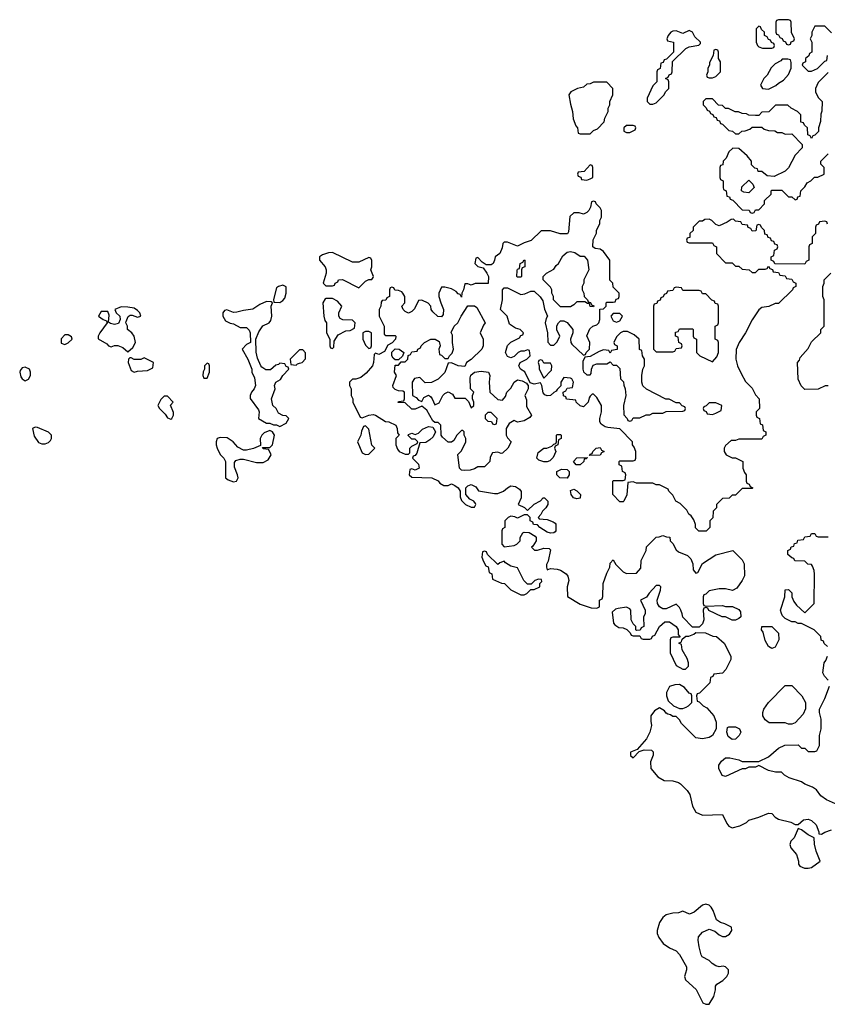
# Model space of a CAD drawing. Header units: inches. Extents: x 2701622 to 2964296, y 496201 to 720542.
# Tile 211 of 256: x 2822456 to 2827345, y 600342 to 606306. Entities that reach past the tile are written whole.
import ezdxf

# ---------------------------------------------------------------- set-up
doc = ezdxf.new("R2010")
doc.units = ezdxf.units.IN
doc.header["$MEASUREMENT"] = 0
doc.layers.add('C8620', color=7, linetype='Continuous')

msp = doc.modelspace()

# ---------------------------------------------------------------- linework, layer by layer
at = {"layer": 'C8620', "color": 4, "elevation": 4}
for points in [[(2827110, 606306), (2827050, 606306), (2827038, 606302), (2827034, 606290), (2827034, 606230), (2827038, 606218), (2827050, 606214), (2827058, 606198), (2827072.7, 606192.7), (2827078, 606178), (2827092.7, 606172.7), (2827098, 606158), (2827110, 606154), (2827122, 606158), (2827127.3, 606172.7), (2827142, 606178), (2827146, 606190), (2827128, 606228), (2827126, 606290), (2827122, 606302)], [(2826510, 606240.9), (2826470, 606222), (2826430, 606239.3), (2826410, 606236), (2826398, 606230), (2826382, 606210), (2826374, 606190), (2826378, 606178), (2826414, 606170), (2826414, 606110), (2826372.7, 606067.3), (2826358, 606062), (2826352.7, 606047.3), (2826338, 606042), (2826334, 606010), (2826318, 606002), (2826314, 605990), (2826314, 605930), (2826290, 605906), (2826254, 605830), (2826254, 605810), (2826270, 605794), (2826290, 605794), (2826310, 605802), (2826358, 605850), (2826366, 605870), (2826386, 605890), (2826386, 605930), (2826382, 605942), (2826366, 605950), (2826382, 605958), (2826387.3, 605972.7), (2826402, 605978), (2826406, 605990), (2826407.3, 606052.7), (2826488.4, 606131.6), (2826510, 606142), (2826567.3, 606152.7), (2826578, 606162), (2826578, 606170), (2826542.7, 606202.7), (2826529, 606230)], [(2826930, 606266), (2826914, 606250), (2826914, 606170), (2826922, 606150), (2826930, 606142), (2826952.7, 606132.7), (2827010, 606134), (2827022, 606138), (2827026, 606150), (2827022, 606162), (2827007.3, 606167.3), (2827002, 606182), (2826990, 606186), (2826982, 606202), (2826966, 606210), (2826966, 606230), (2826947.3, 606247.3), (2826942, 606262)], [(2826670, 606126), (2826658, 606122), (2826654, 606090), (2826632.7, 606047.3), (2826632.7, 606032.7), (2826622, 606010), (2826622, 605990), (2826614, 605970), (2826618, 605958), (2826630, 605954), (2826650, 605954), (2826670, 605962), (2826698, 605990), (2826698, 606050), (2826686, 606070), (2826686, 606110), (2826682, 606122)], [(2827107.3, 606067.3), (2827072.7, 606067.3), (2827063.6, 606056.4), (2827030, 606038), (2827006.4, 606013.6), (2826982, 605970), (2826962, 605950), (2826942, 605910), (2826954, 605890), (2826990, 605884.7), (2827033.6, 605906.4), (2827050, 605922), (2827080.4, 605939.6), (2827110, 605974), (2827127.3, 606012.7), (2827127.3, 606047.3), (2827122, 606062)], [(2826010, 605928), (2825930, 605928), (2825910, 605918), (2825890, 605915.3), (2825870, 605898), (2825834, 605890), (2825792, 605870), (2825781, 605850), (2825790, 605794), (2825802.8, 605750), (2825806.4, 605706.4), (2825823.6, 605663.6), (2825834, 605650), (2825838, 605618), (2825850, 605614), (2825910, 605614), (2825930, 605634), (2825954.6, 605645.4), (2825993.6, 605686.4), (2825998, 605710), (2826018, 605750), (2826018, 605770), (2826028, 605790), (2826028, 605810), (2826048, 605850), (2826048, 605890)], [(2826170, 605666), (2826130, 605666), (2826114, 605650), (2826114, 605630), (2826130, 605622), (2826150, 605622), (2826182, 605638), (2826186, 605650), (2826182, 605662)], [(2825910, 605426), (2825872.7, 605387.3), (2825838, 605382), (2825834, 605370), (2825838, 605358), (2825852.7, 605352.7), (2825858, 605338), (2825890, 605334), (2825910, 605342), (2825926, 605350), (2825926, 605410), (2825922, 605422)], [(2826870, 605258), (2826840.4, 605260.4), (2826826, 605270), (2826827.3, 605292.7), (2826870, 605334), (2826894, 605310), (2826902, 605290)], [(2824350, 604895.3), (2824325.4, 604894.6), (2824290, 604882), (2824272, 604870), (2824272, 604850), (2824304.7, 604810), (2824312, 604790), (2824312, 604770), (2824294, 604710), (2824310, 604694), (2824350, 604694), (2824362, 604698), (2824366, 604710), (2824382, 604718), (2824386, 604730), (2824410, 604732), (2824510, 604682), (2824550, 604722), (2824570, 604732), (2824587.3, 604732.7), (2824596.4, 604743.6), (2824598, 604750), (2824582, 604790), (2824588, 604810), (2824587.3, 604847.3), (2824582, 604862), (2824570, 604866), (2824510, 604838), (2824470, 604838)], [(2825930, 604566), (2825909.1, 604569.1), (2825906, 604586), (2825894, 604586), (2825878, 604598), (2825830, 604598), (2825810, 604578), (2825790, 604566), (2825730, 604566), (2825688.7, 604608.7), (2825688, 604630), (2825678, 604650), (2825678, 604670), (2825670, 604686), (2825626, 604730), (2825626, 604750), (2825646, 604770), (2825690, 604794), (2825703.1, 604816.9), (2825718, 604830), (2825744.7, 604875.3), (2825770, 604898), (2825790, 604902), (2825816, 604896), (2825850, 604874), (2825872.7, 604872.7), (2825894, 604850), (2825902, 604790), (2825871.3, 604730), (2825870.9, 604709.1), (2825862, 604690), (2825862, 604670), (2825872, 604650), (2825874, 604630), (2825894, 604610), (2825898, 604598), (2825912.7, 604592.7), (2825918, 604578), (2825932.7, 604572.7)], [(2825470, 604746), (2825466, 604750), (2825467.3, 604787.3), (2825470, 604794), (2825482, 604798), (2825486, 604830), (2825502, 604838), (2825510, 604852), (2825514, 604850), (2825514, 604810), (2825498, 604802), (2825494, 604790), (2825494, 604750), (2825490, 604746)], [(2824050, 604697.2), (2824022, 604690), (2824010, 604682), (2823992, 604612), (2823994, 604594), (2824030, 604592), (2824050, 604604.7), (2824060.2, 604619.8), (2824069, 604650), (2824068.7, 604688.7)], [(2826430, 604686), (2826418, 604682), (2826410, 604666), (2826378, 604662), (2826372.7, 604647.3), (2826358, 604642), (2826352.7, 604627.3), (2826338, 604622), (2826332.7, 604607.3), (2826318, 604602), (2826312.7, 604587.3), (2826298, 604582), (2826294, 604570), (2826294, 604310), (2826310, 604294), (2826410, 604294), (2826422, 604298), (2826430, 604314), (2826462, 604318), (2826466, 604330), (2826462, 604342), (2826446, 604350), (2826442, 604382), (2826426, 604390), (2826427.3, 604412.7), (2826442, 604418), (2826450, 604434), (2826530, 604434), (2826534, 604430), (2826534, 604390), (2826538, 604378), (2826554, 604370), (2826554, 604290), (2826574, 604270), (2826650, 604234), (2826676.4, 604263.6), (2826686, 604290), (2826686, 604350), (2826682, 604362), (2826666, 604370), (2826666, 604450), (2826682, 604458), (2826686, 604470), (2826686, 604570), (2826682, 604582), (2826667.3, 604587.3), (2826662, 604602), (2826647.3, 604607.3), (2826610, 604646), (2826590, 604646), (2826582, 604662), (2826570, 604666), (2826470, 604666), (2826462, 604682)], [(2823950, 604599), (2823910, 604580.9), (2823866.9, 604553.1), (2823810, 604545.1), (2823770, 604533.6), (2823750, 604531.5), (2823710, 604549.5), (2823695.2, 604544.8), (2823685.3, 604530), (2823685.3, 604510), (2823702.6, 604482.6), (2823730, 604466.8), (2823750, 604464.7), (2823790, 604442), (2823830, 604442), (2823845.4, 604425.4), (2823852, 604410), (2823854, 604350), (2823830, 604338), (2823802, 604310), (2823838, 604250), (2823862, 604190), (2823862, 604170), (2823877.3, 604137.3), (2823882.8, 604090), (2823874.8, 604070), (2823858.8, 604050), (2823851, 604030), (2823851.1, 604011.1), (2823902, 603942), (2823906, 603930), (2823902, 603890), (2823950, 603862), (2823970, 603862), (2823992.7, 603852.7), (2824011.6, 603851.6), (2824030, 603842), (2824070, 603862), (2824086, 603890), (2824070, 603906), (2824048.4, 603908.4), (2824023.1, 603923.1), (2824008, 603950), (2823988.7, 603970), (2823981.2, 604010), (2824002, 604070), (2823998, 604090), (2824006, 604110), (2824034, 604126), (2824049, 604151), (2824086, 604190), (2824082, 604202), (2824070, 604206), (2824062, 604222), (2824030, 604226), (2824022, 604218), (2824006.4, 604213.6), (2823974.4, 604185.6), (2823945.6, 604185.6), (2823921.2, 604201.2), (2823915.3, 604210), (2823895.3, 604255.3), (2823888.4, 604291.6), (2823886, 604370), (2823904.7, 604415.3), (2823928.9, 604451.1), (2823966, 604470), (2823976.4, 604483.6), (2823982, 604510), (2823978, 604570), (2823986, 604590), (2823978, 604598)], [(2824350, 604618), (2824310, 604618), (2824304.7, 604615.3), (2824292, 604590), (2824298, 604510), (2824303.6, 604483.6), (2824314, 604470), (2824314, 604410), (2824334, 604370), (2824334, 604330), (2824338, 604318), (2824350, 604314), (2824358, 604322), (2824360.4, 604359.6), (2824383.1, 604396.9), (2824430, 604422), (2824456.4, 604423.6), (2824482, 604438), (2824486, 604470), (2824470, 604486), (2824412.7, 604487.3), (2824396.4, 604496.4), (2824388, 604510), (2824388, 604530), (2824406, 604570), (2824380.4, 604600.4)], [(2825150, 604206), (2825110, 604208.7), (2825070, 604228), (2825050, 604226), (2825030, 604168), (2824990, 604128), (2824950, 604108), (2824910, 604106), (2824878, 604138), (2824846.8, 604133.2), (2824832, 604110), (2824834, 604030), (2824856.9, 604016.9), (2824870, 604002), (2824890, 603994), (2824903.1, 604016.9), (2824930, 604032), (2824943.6, 604023.6), (2824954, 604010), (2824970, 603974), (2824994.6, 603985.4), (2825018, 604030), (2825030, 604042), (2825050, 604052), (2825076.9, 604036.9), (2825090, 604014), (2825152.7, 604012.7), (2825172.7, 603992.7), (2825190, 603954), (2825206, 603970), (2825206, 603990), (2825198, 604010), (2825198, 604030), (2825206, 604050), (2825186, 604070), (2825184, 604136), (2825188, 604152), (2825208.7, 604171.3), (2825250, 604178), (2825294, 604170), (2825302, 604150), (2825298, 604110), (2825302, 604050), (2825350, 604004.7), (2825378, 604002), (2825396.4, 604023.6), (2825406, 604050), (2825430, 604074), (2825449, 604111), (2825470, 604124.7), (2825498.8, 604118.8), (2825524.7, 604104.7), (2825530, 604094), (2825534, 604094), (2825534, 604070), (2825514, 604030), (2825523.6, 604003.6), (2825523.6, 603963.6), (2825554, 603910), (2825543.6, 603896.4), (2825510, 603875.3), (2825470, 603868), (2825450, 603878), (2825419.6, 603860.4), (2825402, 603830), (2825402, 603790), (2825410, 603774), (2825432, 603750), (2825412, 603710), (2825379.6, 603680.4), (2825370, 603678), (2825350, 603686), (2825318, 603682), (2825303.6, 603656.4), (2825302, 603630), (2825270, 603598), (2825230, 603598), (2825210, 603586), (2825183.6, 603576.4), (2825150, 603575.3), (2825130, 603578), (2825118, 603590), (2825108, 603672), (2825130, 603694), (2825158, 603750), (2825158, 603770), (2825146, 603790), (2825146, 603810), (2825138, 603818), (2825130, 603818), (2825102, 603790), (2825083.6, 603756.4), (2825070, 603746), (2825050, 603746), (2825016.4, 603776.4), (2825008, 603790), (2825006, 603850), (2824990, 603866), (2824970, 603866), (2824956.4, 603876.4), (2824920.4, 603940.4), (2824890, 603966), (2824850, 603946), (2824830, 603946), (2824790, 603986), (2824747.3, 603987.3), (2824750, 603994), (2824782, 603998), (2824786, 604010), (2824786, 604050), (2824776.4, 604056.4), (2824750, 604058), (2824730, 604066), (2824718, 604078), (2824715.3, 604090), (2824738, 604150), (2824726, 604170), (2824730, 604214), (2824750, 604214), (2824766, 604234), (2824790, 604234), (2824806, 604250), (2824807.3, 604272.7), (2824822, 604278), (2824830, 604294), (2824862, 604298), (2824866, 604310), (2824882, 604318), (2824886, 604330), (2824906, 604350), (2824946, 604370), (2824971.6, 604371.6), (2824996, 604356), (2825002, 604330), (2824994, 604310), (2824998, 604278), (2825010, 604274), (2825030, 604254), (2825050, 604254), (2825058, 604270), (2825074, 604286), (2825082, 604310), (2825075.3, 604350), (2825075.3, 604395.3), (2825068.4, 604411.6), (2825086, 604450), (2825108, 604470), (2825129.1, 604510.9), (2825170, 604572), (2825210, 604572), (2825223.6, 604563.6), (2825274, 604470), (2825263.6, 604456.4), (2825244.7, 604410), (2825262, 604370), (2825262, 604330), (2825254, 604310), (2825190, 604248), (2825162, 604230)], [(2823070, 604566.6), (2823032, 604550), (2823041, 604530), (2823061.6, 604510), (2823063.8, 604490), (2823054.6, 604465.4), (2823030, 604459.3), (2823005.6, 604465.6), (2822994, 604474), (2822997.2, 604517.2), (2822990, 604538), (2822950, 604538), (2822934, 604510), (2822962, 604490), (2822982, 604482), (2822986, 604470), (2822940.7, 604410), (2822931.3, 604390), (2822932, 604372), (2822983.6, 604343.6), (2822994, 604330), (2823010, 604324.7), (2823030, 604332), (2823050, 604332), (2823079.8, 604319.8), (2823110, 604294), (2823140.4, 604319.6), (2823158, 604350), (2823148.7, 604390), (2823135.3, 604410), (2823108.7, 604430), (2823109.2, 604450), (2823099.3, 604470), (2823101.5, 604478.5), (2823112.5, 604507.5), (2823124.5, 604515.5), (2823135.9, 604515.9), (2823170, 604503.8), (2823188.7, 604510), (2823182.7, 604530), (2823170, 604545.2), (2823150, 604558), (2823110, 604565.2)], [(2826090, 604526), (2826050, 604526), (2826034, 604510), (2826050, 604482), (2826070, 604474), (2826090, 604482), (2826106, 604510)], [(2822750, 604398), (2822730, 604398), (2822707.5, 604372.5), (2822707.5, 604347.5), (2822730, 604339.1), (2822750, 604348), (2822774, 604370), (2822770, 604386)], [(2824570, 604418), (2824550, 604418), (2824534, 604410), (2824534, 604370), (2824550, 604334), (2824570, 604314), (2824582, 604318), (2824586, 604330), (2824586, 604410)], [(2826110, 604418), (2826094, 604410), (2826070, 604386), (2826054, 604350), (2826058, 604338), (2826074, 604330), (2826072.7, 604307.3), (2826038, 604302), (2826030, 604286), (2826022, 604302), (2825990, 604306), (2825963.6, 604296.4), (2825910, 604266), (2825878, 604262), (2825864.7, 604235.3), (2825864.7, 604190), (2825870, 604174), (2825890, 604154), (2825910, 604154), (2825916.4, 604163.6), (2825918, 604190), (2825927.3, 604212.7), (2825950, 604222), (2826010, 604222), (2826030, 604234), (2826050, 604214), (2826070, 604214), (2826090, 604194), (2826094, 604130), (2826111.6, 604111.6), (2826112.7, 604092.7), (2826122, 604070), (2826124.7, 604030), (2826112, 603970), (2826112.7, 603912.7), (2826134, 603890), (2826138, 603878), (2826150, 603874), (2826162, 603878), (2826170, 603894), (2826210, 603894), (2826248.4, 603911.6), (2826270, 603912), (2826290, 603922), (2826350, 603922), (2826370, 603932), (2826470, 603934), (2826482, 603938), (2826486, 603950), (2826482, 603962), (2826467.3, 603967.3), (2826450, 603986), (2826430, 603986), (2826387.3, 604007.3), (2826368.4, 604008.4), (2826250, 604068), (2826228.9, 604088.9), (2826222, 604110), (2826222, 604150), (2826228, 604190), (2826238, 604210), (2826238, 604250), (2826226, 604270), (2826222, 604302), (2826208.4, 604308.4), (2826206, 604370), (2826176.4, 604396.4), (2826136.4, 604416.4)], [(2824170, 604306), (2824150, 604306), (2824094, 604250), (2824098, 604218), (2824130, 604214), (2824138, 604222), (2824150, 604224.7), (2824166, 604230), (2824187.3, 604252.7), (2824187.3, 604287.3)], [(2824730, 604246), (2824716.4, 604256.4), (2824708, 604270), (2824708.7, 604291.3), (2824730, 604312), (2824754, 604310), (2824782, 604290), (2824772.7, 604267.3), (2824750, 604246)], [(2823210, 604258), (2823190, 604248), (2823148.7, 604248.7), (2823130, 604258), (2823122, 604258), (2823114, 604250), (2823112, 604230), (2823130, 604182), (2823150, 604172), (2823170, 604178), (2823230, 604182), (2823262, 604198), (2823266, 604230)], [(2823590, 604226), (2823574, 604210), (2823574, 604190), (2823566.4, 604173.6), (2823564.7, 604150), (2823570, 604134), (2823590, 604134), (2823606, 604170), (2823606, 604210), (2823602, 604222)], [(2825610, 604246), (2825598, 604242), (2825594, 604230), (2825602, 604210), (2825602, 604190), (2825630, 604134), (2825676.4, 604183.6), (2825678, 604210), (2825670, 604226), (2825630, 604226), (2825622, 604242)], [(2822490, 604202), (2822470, 604198), (2822458, 604182), (2822456, 604170), (2822462.5, 604142.5), (2822471, 604130), (2822490, 604119.1), (2822510, 604127.7), (2822520.9, 604150), (2822521.2, 604170), (2822515.3, 604190)], [(2823350, 604026), (2823330, 604026), (2823310, 604006), (2823292, 603970), (2823302, 603950), (2823336.9, 603916.9), (2823350, 603894), (2823370, 603886), (2823378, 603890), (2823388, 603910), (2823387.3, 603927.3), (2823368, 603972), (2823386, 603990)], [(2826670, 603986), (2826630, 603986), (2826612.7, 603967.3), (2826598, 603962), (2826594, 603950), (2826598, 603938), (2826612.7, 603932.7), (2826618, 603918), (2826650, 603914), (2826670, 603922), (2826702, 603938), (2826706, 603970)], [(2825310, 603926), (2825290, 603926), (2825274, 603910), (2825274, 603890), (2825290, 603874), (2825312.7, 603872.7), (2825318, 603858), (2825330, 603854), (2825342, 603858), (2825346, 603890)], [(2822550, 603838), (2822534, 603830), (2822543.5, 603783.5), (2822570, 603744.7), (2822590, 603736), (2822610, 603736), (2822630, 603744.7), (2822643.1, 603756.9), (2822648.7, 603770), (2822648, 603790), (2822630, 603808), (2822564.7, 603835.3)], [(2823970, 603818), (2823936.9, 603803.1), (2823922, 603790), (2823911.3, 603770), (2823914, 603726), (2823871.1, 603708.9), (2823830, 603699), (2823810, 603699), (2823776, 603716), (2823749.1, 603749.1), (2823712.9, 603772.9), (2823670, 603775.3), (2823651.6, 603768.4), (2823644.7, 603750), (2823644.7, 603730), (2823651.3, 603710), (2823670, 603672), (2823692, 603650), (2823702, 603630), (2823702, 603530), (2823718, 603518), (2823750, 603506), (2823768.4, 603511.6), (2823778, 603530), (2823775.3, 603550), (2823756.4, 603596.4), (2823756.4, 603623.6), (2823764.7, 603635.3), (2823790, 603644.7), (2823810, 603644.7), (2823890, 603624.7), (2823930, 603624.7), (2823960.4, 603639.6), (2823978, 603670), (2823976.4, 603676.4), (2823962, 603702), (2823930, 603706), (2823926, 603714), (2823970, 603714), (2823986, 603730), (2823998, 603790), (2823986, 603810)], [(2824550, 603846), (2824538, 603842), (2824525.4, 603814.6), (2824522, 603790), (2824502, 603750), (2824530, 603682), (2824550, 603672), (2824570, 603674), (2824606, 603710), (2824588.4, 603728.4), (2824570, 603826)], [(2825630, 603628.7), (2825598, 603638), (2825586, 603650), (2825594.6, 603685.4), (2825630, 603711.3), (2825648.4, 603711.6), (2825678, 603722), (2825690, 603734), (2825702, 603738), (2825706, 603750), (2825706, 603790), (2825710, 603794), (2825730, 603794), (2825734, 603790), (2825734, 603770), (2825718, 603762), (2825714, 603730), (2825698, 603722), (2825694, 603710), (2825702, 603690), (2825685.4, 603654.6), (2825665.4, 603634.6), (2825650, 603628.7)], [(2825906, 603666), (2825910, 603674), (2825922, 603678), (2825926, 603690), (2825946, 603710), (2825970, 603714), (2825978, 603698), (2825994, 603690), (2825978, 603682), (2825970, 603668)], [(2825850, 603609), (2825826, 603610), (2825808, 603630), (2825830, 603652), (2825894, 603654), (2825886, 603646), (2825874, 603646), (2825872, 603630)], [(2825770, 603528.7), (2825726, 603530), (2825708.4, 603548.4), (2825708, 603570), (2825736.4, 603583.6), (2825770, 603582), (2825782, 603570), (2825782, 603550)], [(2825830, 603404), (2825808, 603410), (2825795.3, 603430), (2825790, 603454), (2825810, 603462), (2825830, 603452), (2825852, 603430), (2825850, 603408.7)], [(2825270, 603086), (2825258, 603082), (2825254, 603050), (2825263.6, 603023.6), (2825278, 602998), (2825292.7, 602992.7), (2825298, 602958), (2825314, 602950), (2825318, 602918), (2825372.7, 602892.7), (2825391.6, 602891.6), (2825430, 602852), (2825490, 602822), (2825510, 602822), (2825526, 602830), (2825550, 602854), (2825570, 602854), (2825606, 602870), (2825606, 602890), (2825616.4, 602903.6), (2825615.3, 602915.3), (2825596.4, 602916.4), (2825574, 602910), (2825552.7, 602887.3), (2825530, 602886), (2825508.4, 602908.4), (2825470, 602986), (2825430, 602995.3), (2825396.4, 603016.4), (2825390, 603026), (2825363.6, 603016.4), (2825350, 603006), (2825287.3, 603067.3), (2825282, 603082)], [(2827010, 602498), (2826989.1, 602509.1), (2826970, 602546), (2826956.4, 602596.4), (2826948, 602610), (2826948.7, 602631.3), (2827010, 602631.3), (2827050.9, 602590.9), (2827051.3, 602550), (2827030, 602506)], [(2826450, 602279), (2826422, 602278), (2826390, 602268), (2826371.3, 602230), (2826371.3, 602210), (2826381, 602181), (2826414, 602150), (2826450, 602134), (2826470, 602134), (2826490, 602142), (2826506, 602150), (2826526, 602170), (2826526, 602210), (2826522, 602222), (2826510, 602226), (2826480.2, 602260.2)], [(2827110, 602038), (2827090, 602046), (2826992.7, 602047.3), (2826970, 602066), (2826955.3, 602090), (2826955.3, 602110), (2826962, 602130), (2826988.7, 602170), (2827090, 602274), (2827130, 602274), (2827191.1, 602211.1), (2827214, 602170), (2827212.7, 602132.7), (2827199.6, 602100.4), (2827150, 602046), (2827130, 602038)], [(2826770, 601946), (2826744.7, 601964.7), (2826738, 601990), (2826742, 602018), (2826750, 602022), (2826790, 602022), (2826814, 602010), (2826822, 601990), (2826812, 601970), (2826790, 601948)], [(2827170, 601406), (2827144.7, 601350), (2827124.7, 601330), (2827118, 601310), (2827124.7, 601290), (2827158, 601250), (2827171.3, 601210), (2827172, 601190), (2827179.6, 601179.6), (2827206.4, 601166.4), (2827230, 601166), (2827250, 601171.3), (2827302, 601210), (2827279, 601270), (2827268.7, 601311.3), (2827266, 601350), (2827229.1, 601369.1), (2827190, 601398)], [(2826610, 600948.7), (2826590, 600942), (2826539.8, 600900.2), (2826511.6, 600888.4), (2826470, 600906), (2826443.6, 600896.4), (2826410, 600894), (2826370, 600884), (2826350, 600868.7), (2826330, 600838), (2826316, 600790), (2826316, 600770), (2826326.4, 600746.4), (2826352, 600710), (2826390, 600684.7), (2826430, 600666), (2826450, 600644.7), (2826492, 600570), (2826492, 600550), (2826481, 600510), (2826486, 600490), (2826550.7, 600430.7), (2826591.6, 600351.6), (2826610, 600342), (2826630, 600342), (2826658, 600390), (2826668, 600430), (2826668.4, 600451.6), (2826676.4, 600463.6), (2826713.6, 600486.4), (2826738, 600510), (2826748, 600530), (2826748, 600550), (2826730, 600568), (2826714, 600574), (2826690, 600569), (2826670, 600575.3), (2826648.7, 600588.7), (2826630, 600608), (2826588.7, 600628.7), (2826581.2, 600641.2), (2826569.5, 600689.5), (2826563.7, 600730), (2826566, 600750), (2826590, 600778), (2826630, 600798), (2826665.4, 600785.4), (2826690, 600762), (2826710, 600752), (2826730, 600752), (2826753.6, 600766.4), (2826768, 600790), (2826766, 600810), (2826726, 600830), (2826698, 600838), (2826674, 600854), (2826654, 600910), (2826642, 600930), (2826630, 600942)]]:
    msp.add_lwpolyline(points, close=True, dxfattribs=at)
for points in [[(2827370, 606226), (2827330, 606266), (2827270, 606266), (2827252, 606230), (2827252, 606210), (2827242, 606190), (2827252, 606170), (2827251.6, 606108.4), (2827238, 606102), (2827232.7, 606087.3), (2827214, 606070), (2827214, 606050), (2827198, 606042), (2827194, 606030), (2827230, 605994), (2827250, 605994), (2827286, 606010), (2827330, 606054), (2827342, 606058), (2827346, 606090)], [(2827350, 605986), (2827290, 605926), (2827274, 605890), (2827274, 605870), (2827290, 605834), (2827314, 605810), (2827312.7, 605752.7), (2827305.4, 605734.6), (2827304.7, 605690), (2827292, 605650), (2827291.6, 605628.4), (2827270, 605606), (2827258, 605602), (2827250, 605586), (2827242, 605602), (2827228, 605608), (2827226, 605650), (2827207.3, 605667.3), (2827202, 605682), (2827186, 605686), (2827186, 605730), (2827166, 605750), (2827126, 605770), (2827107.3, 605787.3), (2827032.7, 605787.3), (2826991.6, 605748.4), (2826950, 605746), (2826930, 605726), (2826910, 605726), (2826870, 605728), (2826856.4, 605736.4), (2826830, 605738), (2826807.3, 605747.3), (2826788.4, 605748.4), (2826747.3, 605767.3), (2826728.4, 605768.4), (2826710, 605786), (2826687.3, 605787.3), (2826650, 605826), (2826610, 605826), (2826594, 605810), (2826594, 605790), (2826612.7, 605772.7), (2826618, 605758), (2826632.7, 605752.7), (2826638, 605738), (2826652.7, 605732.7), (2826658, 605718), (2826672.7, 605712.7), (2826678, 605698), (2826692.7, 605692.7), (2826698, 605678), (2826710, 605674), (2826750, 605634), (2826771.6, 605631.6), (2826790, 605614), (2826810, 605614), (2826828.4, 605631.6), (2826847.3, 605632.7), (2826876.4, 605643.6), (2826890, 605654), (2826950, 605654), (2826963.6, 605643.6), (2826990, 605634), (2827027.3, 605632.7), (2827043.6, 605623.6), (2827070, 605622), (2827090, 605612), (2827130, 605614), (2827194, 605550), (2827194, 605530), (2827150, 605486), (2827111.1, 605408.9), (2827090, 605388), (2827023.6, 605356.4), (2826980.4, 605360.4), (2826950, 605386), (2826927.3, 605387.3), (2826922, 605402), (2826907.3, 605407.3), (2826887.3, 605427.3), (2826886, 605450), (2826860.4, 605480.4), (2826810, 605526), (2826772.7, 605527.3), (2826750, 605506), (2826732.7, 605467.3), (2826714, 605450), (2826712.7, 605427.3), (2826698, 605422), (2826694, 605410), (2826694, 605350), (2826698, 605338), (2826714, 605330), (2826714, 605290), (2826718, 605278), (2826734, 605270), (2826738, 605238), (2826752.7, 605232.7), (2826758, 605218), (2826772.7, 605212.7), (2826830, 605154), (2826871.6, 605151.6), (2826878, 605138), (2826890, 605134), (2826902, 605138), (2826910, 605154), (2826930, 605154), (2826966, 605190), (2826966, 605210), (2827006, 605250), (2827006, 605270), (2827010, 605274), (2827070, 605274), (2827110, 605234), (2827130, 605234), (2827150, 605214), (2827162, 605218), (2827167.3, 605232.7), (2827182, 605238), (2827186, 605270), (2827210, 605294), (2827223.1, 605316.9), (2827246, 605330), (2827268.4, 605351.6), (2827287.3, 605352.7), (2827326, 605370), (2827326, 605410), (2827306, 605430), (2827306, 605450), (2827350, 605494)], [(2827347.3, 605067.3), (2827342, 605082), (2827330, 605086), (2827298, 605082), (2827292.7, 605067.3), (2827278, 605062), (2827274, 605050), (2827274, 605010), (2827254, 604990), (2827254, 604950), (2827238, 604942), (2827234, 604930), (2827234, 604850), (2827218, 604842), (2827210, 604826), (2827027.3, 604827.3), (2827022, 604842), (2827006, 604850), (2827006, 604870), (2827022, 604878), (2827026, 604910), (2827042, 604918), (2827046, 604930), (2827042, 604942), (2827027.3, 604947.3), (2827022, 604962), (2827007.3, 604967.3), (2827002, 604982), (2826987.3, 604987.3), (2826982, 605002), (2826967.3, 605007.3), (2826966, 605030), (2826947.3, 605047.3), (2826942, 605062), (2826930, 605066), (2826918, 605062), (2826912.7, 605027.3), (2826890, 605026), (2826882, 605042), (2826867.3, 605047.3), (2826862, 605062), (2826830, 605066), (2826822, 605082), (2826790, 605086), (2826778, 605098), (2826763.6, 605096.4), (2826739.6, 605080.4), (2826690, 605058), (2826670, 605066), (2826646, 605090), (2826630, 605098), (2826603.6, 605096.4), (2826590, 605086), (2826570, 605086), (2826534, 605050), (2826534, 605030), (2826514, 605010), (2826512.7, 604987.3), (2826498, 604982), (2826494, 604970), (2826498, 604958), (2826510, 604954), (2826650, 604954), (2826658, 604938), (2826674, 604930), (2826674, 604890), (2826730, 604834), (2826770, 604834), (2826790, 604814), (2826810, 604814), (2826830, 604794), (2826871.6, 604791.6), (2826890, 604774), (2826910, 604774), (2826930, 604794), (2826970, 604794), (2826982, 604798), (2826990, 604814), (2826998, 604798), (2827012.7, 604792.7), (2827018, 604778), (2827050, 604774), (2827058, 604758), (2827090, 604754), (2827098, 604738), (2827130, 604734), (2827138, 604718), (2827154, 604710), (2827154, 604690), (2827138, 604682), (2827134, 604670), (2827050, 604586), (2827030, 604586), (2826991.1, 604568.9), (2826950, 604562), (2826930, 604548), (2826891.1, 604488.9), (2826850.9, 604409.1), (2826812, 604350), (2826792.7, 604307.3), (2826792, 604250), (2826802, 604210), (2826823.6, 604163.6), (2826850, 604114), (2826890, 604074), (2826910, 604034), (2826932, 604010), (2826934, 603950), (2826914, 603930), (2826914, 603910), (2826918, 603898), (2826934, 603890), (2826938, 603858), (2826952.7, 603852.7), (2826958, 603818), (2826974, 603810), (2826974, 603790), (2826958, 603782), (2826950, 603766), (2826810, 603766), (2826790, 603758), (2826763.6, 603756.4), (2826730, 603726), (2826722, 603710), (2826722, 603690), (2826734, 603670), (2826770, 603652), (2826790, 603652), (2826834, 603630), (2826834, 603590), (2826843.6, 603563.6), (2826854, 603550), (2826854, 603510), (2826858, 603498), (2826872.7, 603492.7), (2826878, 603478), (2826894, 603470), (2826890, 603466), (2826830, 603466), (2826790, 603426), (2826770, 603426), (2826751.6, 603408.4), (2826710, 603406), (2826674, 603370), (2826674, 603350), (2826654, 603330), (2826651.6, 603288.4), (2826634, 603270), (2826634, 603230), (2826612.7, 603207.3), (2826567.3, 603207.3), (2826548.4, 603228.4), (2826547.3, 603247.3), (2826536.4, 603276.4), (2826520.4, 603300.4), (2826508, 603310), (2826494.6, 603334.6), (2826454.6, 603374.6), (2826428.9, 603388.9), (2826410, 603426), (2826386, 603450), (2826382, 603462), (2826330, 603488), (2826310, 603488), (2826290, 603498), (2826190, 603498), (2826170, 603506), (2826138, 603502), (2826131.6, 603428.4), (2826114, 603390), (2826110, 603386), (2826090, 603386), (2826048, 603430), (2826046, 603510), (2826050, 603514), (2826110, 603514), (2826122, 603518), (2826126, 603550), (2826122, 603562), (2826106, 603570), (2826102, 603602), (2826086, 603610), (2826086, 603630), (2826090, 603634), (2826170, 603634), (2826182, 603638), (2826186, 603650), (2826186, 603690), (2826176.4, 603716.4), (2826166, 603730), (2826166, 603750), (2826090, 603828), (2826016.4, 603836.4), (2826000.4, 603840.4), (2825976.4, 603856.4), (2825968.7, 603870), (2825968.7, 603890), (2825979, 603930), (2825979, 603970), (2825950, 604018), (2825930, 604038), (2825922, 604038), (2825910, 604026), (2825903.6, 604016.4), (2825898, 603990), (2825870, 603962), (2825850, 603968), (2825826, 603990), (2825822, 604002), (2825767.3, 604007.3), (2825762, 604022), (2825748.4, 604028.4), (2825746, 604050), (2825762, 604058), (2825770, 604074), (2825802, 604078), (2825808, 604110), (2825798, 604130), (2825790, 604135.3), (2825750, 604138), (2825732, 604110), (2825732.7, 604087.3), (2825710, 604066), (2825704.7, 604055.3), (2825690, 604048), (2825670, 604028.7), (2825650, 604028), (2825634.6, 604034.6), (2825625.2, 604045.2), (2825618, 604090), (2825610, 604106), (2825570, 604098), (2825546, 604106), (2825513.6, 604173.6), (2825488.9, 604188.9), (2825478, 604210), (2825486, 604230), (2825526, 604250), (2825546, 604270), (2825542, 604302), (2825530, 604306), (2825510, 604298), (2825490, 604298), (2825474, 604290), (2825450, 604266), (2825430, 604258), (2825410, 604266), (2825398, 604290), (2825410, 604332), (2825430, 604352), (2825482, 604378), (2825490, 604394), (2825502, 604398), (2825506, 604410), (2825486, 604430), (2825458, 604438), (2825422, 604462), (2825408, 604510), (2825366, 604550), (2825378, 604610), (2825378, 604670), (2825390, 604682), (2825410, 604682), (2825490, 604642), (2825514, 604646), (2825550, 604662), (2825570, 604662), (2825607.3, 604627.3), (2825622.8, 604602.8), (2825632.7, 604552.7), (2825652, 604510), (2825643.6, 604496.4), (2825638, 604470), (2825652, 604410), (2825652.7, 604352.7), (2825670, 604334), (2825690, 604334), (2825710, 604354), (2825726, 604390), (2825708.4, 604428.4), (2825708.9, 604451.1), (2825718, 604470), (2825730, 604482), (2825750, 604482), (2825771.1, 604471.1), (2825804.7, 604430), (2825804.7, 604410), (2825791.3, 604370), (2825792, 604350), (2825799.6, 604339.6), (2825870, 604274), (2825882, 604278), (2825886, 604290), (2825906, 604310), (2825908, 604350), (2825888.9, 604391.1), (2825907.3, 604432.7), (2825926, 604450), (2825950, 604458), (2825962, 604470), (2825968.7, 604490), (2825967.3, 604552.7), (2825990, 604554), (2826006, 604570), (2826006, 604590), (2826010, 604594), (2826050, 604594), (2826062, 604598), (2826067.3, 604612.7), (2826082, 604618), (2826086, 604630), (2826086, 604650), (2826050, 604686), (2826046, 604710), (2826028.4, 604728.4), (2826028, 604850), (2825990, 604902), (2825970, 604915.3), (2825940.4, 604920.4), (2825926, 604930), (2825928.4, 604971.6), (2825947.3, 605012.7), (2825948.4, 605031.6), (2825968, 605070), (2825968, 605090), (2825978, 605110), (2825978, 605150), (2825970, 605166), (2825946, 605190), (2825942, 605202), (2825930, 605206), (2825918, 605202), (2825912, 605170), (2825902, 605150), (2825890, 605138), (2825870, 605128), (2825843.6, 605136.4), (2825810, 605135.3), (2825786, 605114), (2825778, 605022), (2825771.6, 605008.4), (2825728.9, 605008.9), (2825670, 605028), (2825612.7, 605027.3), (2825551.6, 604968.4), (2825510, 604955.3), (2825470, 604934), (2825410, 604958), (2825390, 604958), (2825382, 604950), (2825376.9, 604923.1), (2825362, 604890), (2825334, 604870), (2825331.3, 604848.7), (2825322, 604830), (2825310, 604822), (2825280.4, 604820.4), (2825256.4, 604836.4), (2825230, 604866), (2825218, 604862), (2825212, 604830), (2825230, 604812), (2825262, 604802), (2825284.7, 604770), (2825294, 604750), (2825292.7, 604707.3), (2825212.7, 604707.3), (2825190, 604698), (2825170, 604706), (2825150, 604706), (2825142, 604670), (2825132, 604650), (2825130, 604626), (2825122, 604642), (2825110, 604646), (2825099, 604659), (2825070, 604675.3), (2825030, 604686), (2825010, 604686), (2824994, 604650), (2824994, 604630), (2825004.7, 604590), (2825022, 604550), (2825019.6, 604520.4), (2825010, 604506), (2824987.3, 604507.3), (2824956.4, 604536.4), (2824948, 604550), (2824946, 604570), (2824928.4, 604588.4), (2824890, 604608), (2824870, 604606), (2824845.4, 604554.6), (2824830, 604538), (2824810, 604528.7), (2824790, 604538), (2824778, 604550), (2824768.7, 604570), (2824788, 604590), (2824788, 604630), (2824775.3, 604650), (2824770, 604658), (2824750, 604666), (2824727.3, 604667.3), (2824722, 604682), (2824710, 604686), (2824698, 604682), (2824694, 604670), (2824694, 604630), (2824678, 604622), (2824672.7, 604607.3), (2824650, 604606), (2824645.4, 604594.6), (2824642, 604570), (2824632, 604550), (2824632, 604510), (2824662, 604450), (2824662, 604402), (2824672.7, 604392.7), (2824730, 604394), (2824734, 604390), (2824732, 604370), (2824711.3, 604348.7), (2824685.4, 604334.6), (2824663.6, 604296.4), (2824630, 604278), (2824610, 604286), (2824602, 604278), (2824598, 604230), (2824591.3, 604210), (2824554.4, 604165.6), (2824521, 604139), (2824491.1, 604128.9), (2824470, 604128), (2824452, 604110), (2824452, 604090), (2824462, 604070), (2824462, 604030), (2824472, 604010), (2824472, 603990), (2824518, 603898), (2824530, 603894), (2824568.9, 603911.1), (2824595.3, 603915.3), (2824610.9, 603910.9), (2824670, 603872), (2824691.1, 603871.1), (2824734, 603850), (2824742, 603830), (2824743.6, 603803.6), (2824754, 603790), (2824734, 603770), (2824734, 603730), (2824743.6, 603703.6), (2824754, 603690), (2824790, 603674), (2824810, 603674), (2824818, 603682), (2824818, 603710), (2824830, 603722), (2824862, 603738), (2824866, 603750), (2824850, 603766), (2824830, 603766), (2824807.3, 603787.3), (2824810, 603794), (2824830, 603802), (2824850, 603794), (2824870, 603802), (2824894.6, 603825.4), (2824930, 603842), (2824958, 603838), (2824974, 603810), (2824959.8, 603780.2), (2824939.8, 603760.2), (2824914.4, 603745.6), (2824878, 603742), (2824859.6, 603680.4), (2824850, 603666), (2824838, 603662), (2824834, 603650), (2824870, 603614), (2824874, 603590), (2824850, 603578), (2824830, 603586), (2824818, 603582), (2824814, 603550), (2824830, 603534), (2824951.1, 603531.1), (2824990, 603512), (2824999.6, 603499.6), (2825023.6, 603483.6), (2825050, 603484.7), (2825070, 603494), (2825090, 603484.7), (2825111.1, 603471.1), (2825122, 603450), (2825123.6, 603416.4), (2825130, 603394), (2825154, 603370), (2825190, 603354), (2825210, 603354), (2825218, 603370), (2825216.4, 603376.4), (2825206, 603390), (2825182, 603402), (2825158, 603430), (2825158, 603470), (2825170, 603482), (2825190, 603491.3), (2825216.9, 603476.9), (2825232.7, 603452.7), (2825330, 603436), (2825350, 603436), (2825386, 603450), (2825408.7, 603471.3), (2825430, 603482), (2825458, 603478), (2825482, 603462), (2825491.6, 603448.4), (2825492, 603410), (2825474, 603370), (2825511.6, 603351.6), (2825530, 603334), (2825570, 603372), (2825608.4, 603391.6), (2825626, 603410), (2825634, 603410), (2825654, 603390), (2825654, 603370), (2825642, 603350), (2825622, 603330), (2825612, 603308), (2825594, 603290), (2825602, 603282), (2825650, 603278), (2825685.4, 603265.4), (2825696.9, 603256.9), (2825702, 603250), (2825702, 603210), (2825696.9, 603203.1), (2825690, 603198), (2825670, 603195.3), (2825650, 603202), (2825606, 603230), (2825590, 603246), (2825567.3, 603247.3), (2825562, 603262), (2825546, 603270), (2825546, 603290), (2825530, 603306), (2825510, 603306), (2825470, 603286), (2825454.6, 603294.6), (2825430, 603298), (2825414, 603290), (2825394, 603270), (2825394, 603230), (2825378, 603222), (2825374, 603210), (2825374, 603130), (2825390, 603114), (2825450, 603122), (2825466, 603130), (2825486, 603150), (2825486, 603170), (2825502, 603198), (2825510, 603202), (2825539.6, 603199.6), (2825576.9, 603176.9), (2825582, 603170), (2825582, 603150), (2825563.6, 603116.4), (2825554, 603110), (2825572.7, 603092.7), (2825590, 603092), (2825630, 603104.7), (2825662, 603102), (2825670, 603094), (2825654.8, 603025.2), (2825646, 603006), (2825644.7, 602990), (2825650, 602974), (2825670, 602982), (2825710, 602978), (2825730.9, 602970.9), (2825764.7, 602950), (2825774.4, 602934.4), (2825781, 602910), (2825771.3, 602870), (2825772.7, 602812.7), (2825850, 602766), (2825916.4, 602743.6), (2825950, 602742), (2825966, 602750), (2825966, 602790), (2825982, 602798), (2825987.3, 602812.7), (2825988.7, 602890), (2826010, 602954), (2826028, 602990), (2826030, 603014), (2826050, 603034), (2826065.4, 603005.4), (2826110, 602962), (2826130, 602952), (2826190, 602954), (2826216.4, 602983.6), (2826218, 603030), (2826248, 603090), (2826250, 603114), (2826310, 603172), (2826327.3, 603172.7), (2826350, 603182), (2826372.7, 603172.7), (2826391.1, 603171.1), (2826394, 603150), (2826410, 603134), (2826430, 603094), (2826443.6, 603083.6), (2826499.8, 603059.8), (2826519.8, 603039.8), (2826532, 603010), (2826532.7, 602972.7), (2826550, 602954), (2826562, 602958), (2826588.9, 603011.1), (2826670, 603064.7), (2826774, 603090), (2826830, 603034), (2826842, 603010), (2826843.6, 602936.4), (2826830.9, 602909.1), (2826796.9, 602863.1), (2826771.6, 602848.4), (2826730, 602858), (2826690, 602858), (2826630, 602846), (2826610, 602826), (2826598, 602822), (2826594, 602810), (2826594, 602770), (2826598, 602758), (2826612.7, 602752.7), (2826710, 602758), (2826730, 602752), (2826771.6, 602751.6), (2826810, 602734), (2826819.6, 602719.6), (2826822, 602690), (2826810, 602678), (2826790, 602668), (2826768.9, 602668.9), (2826728.7, 602688.7), (2826709.3, 602689.3), (2826628, 602728), (2826622, 602742), (2826610, 602746), (2826598, 602742), (2826594, 602730), (2826598, 602670), (2826590, 602646), (2826570, 602626), (2826530, 602626), (2826470, 602686), (2826467.3, 602707.3), (2826458, 602730), (2826450, 602746), (2826430, 602766), (2826370, 602738), (2826350, 602738), (2826328.9, 602748.9), (2826318, 602770), (2826315.3, 602790), (2826335.3, 602850), (2826338, 602870), (2826330, 602878), (2826310, 602878), (2826267.1, 602832.9), (2826251.1, 602808.9), (2826214, 602790), (2826242, 602730), (2826242, 602710), (2826232.7, 602687.3), (2826234, 602630), (2826218, 602622), (2826212.7, 602607.3), (2826190, 602606), (2826186, 602610), (2826186, 602630), (2826170, 602646), (2826158, 602670), (2826155.3, 602730), (2826150, 602738), (2826130, 602748), (2826079.6, 602740.4), (2826063.6, 602736.4), (2826042, 602718), (2826052, 602650), (2826059.6, 602639.6), (2826083.6, 602623.6), (2826110, 602622), (2826131.6, 602611.6), (2826152.7, 602592.7), (2826158, 602578), (2826170, 602574), (2826210, 602574), (2826218, 602558), (2826230, 602554), (2826270, 602554), (2826282, 602558), (2826287.3, 602572.7), (2826302, 602578), (2826328.9, 602631.1), (2826362, 602658), (2826390, 602658), (2826431.1, 602631.1), (2826442, 602610), (2826442, 602582), (2826454, 602566), (2826410, 602566), (2826398, 602562), (2826394, 602550), (2826394, 602470), (2826430, 602394), (2826470, 602372), (2826487.3, 602372.7), (2826506, 602390), (2826506, 602410), (2826496.4, 602436.4), (2826466, 602490), (2826462, 602522), (2826446, 602530), (2826462, 602538), (2826466, 602554), (2826488.4, 602571.6), (2826507.3, 602572.7), (2826536.4, 602583.6), (2826550, 602594), (2826607.3, 602592.7), (2826652.7, 602572.7), (2826674, 602570), (2826722, 602530), (2826762, 602450), (2826762, 602430), (2826732, 602370), (2826710, 602348), (2826658, 602342), (2826652.7, 602327.3), (2826638, 602322), (2826634, 602290), (2826572.7, 602227.3), (2826558, 602222), (2826554, 602210), (2826558, 602178), (2826570, 602174), (2826594, 602150), (2826616.9, 602136.9), (2826658, 602090), (2826672, 602050), (2826672, 602010), (2826650.6, 601969.4), (2826630, 601957.2), (2826590.7, 601949.3), (2826550, 601955.3), (2826463.1, 602043.1), (2826450, 602066), (2826430, 602086), (2826410, 602086), (2826396.4, 602096.4), (2826380.4, 602100.4), (2826370, 602106), (2826360.4, 602120.4), (2826330, 602138), (2826299.6, 602120.4), (2826278, 602090), (2826276.9, 602056.9), (2826282, 602030), (2826271, 601990), (2826250.7, 601949.3), (2826194, 601886), (2826154, 601870), (2826154, 601850), (2826170, 601834), (2826206, 601874), (2826236.4, 601883.6), (2826282, 601882), (2826291.6, 601871.6), (2826291.6, 601851.6), (2826276, 601810), (2826278, 601770), (2826319.8, 601719.8), (2826358, 601698), (2826410, 601696), (2826445.2, 601685.2), (2826456.7, 601676.7), (2826496.1, 601636.1), (2826512.2, 601612.2), (2826530, 601542), (2826550, 601506), (2826590, 601486.8), (2826710, 601492), (2826736.9, 601436.9), (2826750, 601422), (2826770, 601411.3), (2826816.5, 601423.5), (2826856, 601444), (2826870, 601458), (2826930, 601474.8), (2826990, 601500.7), (2827010, 601497.3), (2827030, 601476), (2827050, 601462.8), (2827124.7, 601444.7), (2827150, 601432), (2827170, 601432), (2827201.5, 601458.5), (2827230, 601464), (2827250, 601454.8), (2827278.8, 601430), (2827294, 601386), (2827294, 601374), (2827310, 601372), (2827330, 601384.7), (2827370, 601398)], [(2827350, 604088), (2827332.7, 604087.3), (2827290, 604068), (2827210, 604066), (2827187.3, 604087.3), (2827168.4, 604128.4), (2827166, 604230), (2827176.4, 604243.6), (2827180.4, 604259.6), (2827230, 604314), (2827250, 604354), (2827306, 604410), (2827306, 604430), (2827326, 604450), (2827326, 604610), (2827318, 604630), (2827318, 604690), (2827326, 604710), (2827326, 604730), (2827366, 604770)], [(2827346, 602510), (2827327.3, 602527.3), (2827322, 602542), (2827308.4, 602548.4), (2827306, 602570), (2827266, 602610), (2827190, 602648), (2827170, 602648), (2827150, 602658), (2827130, 602658), (2827090, 602678), (2827074.6, 602694.6), (2827068, 602710), (2827062, 602730), (2827088, 602810), (2827090, 602852), (2827110, 602854), (2827130, 602834), (2827131.3, 602810), (2827142, 602782), (2827159.6, 602759.6), (2827210, 602714), (2827266, 602770), (2827267.3, 602947.3), (2827266, 602970), (2827256.4, 602996.4), (2827250, 603006), (2827227.3, 603007.3), (2827210, 603026), (2827148.4, 603028.4), (2827142, 603042), (2827130, 603046), (2827107.3, 603067.3), (2827106, 603090), (2827122, 603098), (2827127.3, 603112.7), (2827142, 603118), (2827147.3, 603132.7), (2827162, 603138), (2827167.3, 603152.7), (2827202, 603158), (2827210, 603174), (2827242, 603178), (2827250, 603194), (2827270, 603194), (2827278, 603178), (2827290, 603174), (2827350, 603174)], [(2827350, 602306), (2827328, 602330), (2827318, 602350), (2827326, 602410), (2827336.4, 602423.6), (2827346, 602450)], [(2827412.7, 601547.3), (2827340.2, 601580.2), (2827305.6, 601605.6), (2827280.4, 601640.4), (2827256.4, 601656.4), (2827210, 601675.3), (2827189.1, 601689.1), (2827114.6, 601714.6), (2827086, 601730), (2827067.3, 601747.3), (2827031.6, 601748.4), (2826990, 601759), (2826930, 601788), (2826910, 601778), (2826870, 601778), (2826850, 601768.7), (2826830, 601768), (2826730, 601722), (2826708.9, 601728.9), (2826689, 601770), (2826689, 601790), (2826704.5, 601815.5), (2826730, 601834.8), (2826755.3, 601835.3), (2826810, 601822), (2826830, 601812), (2826930, 601812), (2826990, 601842), (2827050, 601894), (2827088.4, 601911.6), (2827170, 601914), (2827190, 601894), (2827210, 601894), (2827230, 601874), (2827270, 601874), (2827282, 601878), (2827298, 601910), (2827298, 601970), (2827308, 602010), (2827308, 602070), (2827298, 602110), (2827298, 602130), (2827330, 602194), (2827358, 602270)]]:
    msp.add_lwpolyline(points, dxfattribs=at)

doc.saveas('drawing.dxf')
